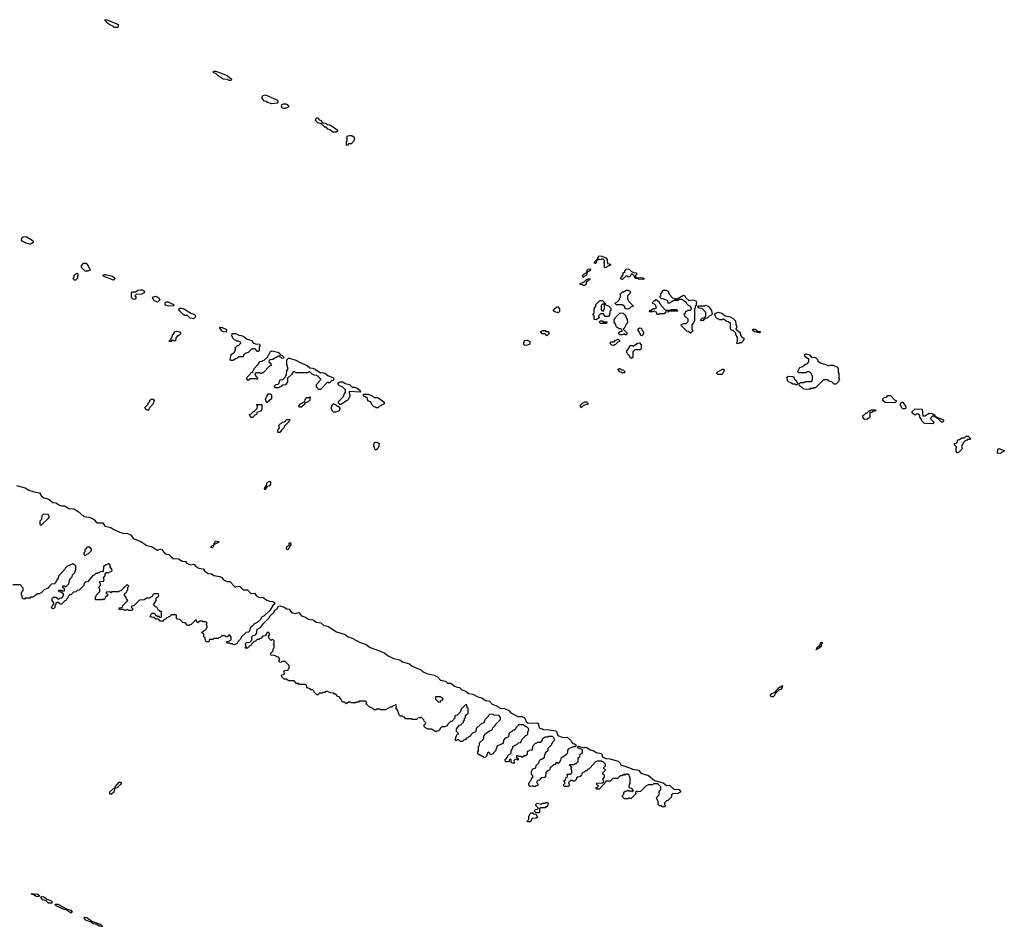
# Model space of a CAD drawing. Extents: x 2708302 to 2968450, y 494490 to 722710.
# Tile 221 of 256: x 2865071 to 2876247, y 690982 to 701280. Entities that reach past the tile are written whole.
import ezdxf

# ---------------------------------------------------------------- set-up
doc = ezdxf.new("R2010")
doc.units = 0

msp = doc.modelspace()

# ---------------------------------------------------------------- linework, layer by layer
at = {"layer": '0CON20XD'}
for points in [[(2866185, 701190), (2866143, 701193), (2866128, 701208), (2866095, 701220), (2866070, 701235), (2866033, 701277), (2866065, 701280), (2866175, 701232), (2866188, 701225), (2866190, 701215), (2866185, 701190)], [(2867465, 700590), (2867445, 700590), (2867435, 700600), (2867380, 700605), (2867324, 700644), (2867298, 700668), (2867270, 700675), (2867272, 700695), (2867297, 700697), (2867427, 700645), (2867452, 700622), (2867475, 700610), (2867477, 700603), (2867465, 700590)], [(2867935, 700323), (2867885, 700340), (2867875, 700350), (2867850, 700355), (2867823, 700383), (2867822, 700408), (2867835, 700420), (2867860, 700425), (2867997, 700365), (2868002, 700345), (2867995, 700333), (2867935, 700323)], [(2868065, 700270), (2868052, 700275), (2868041, 700301), (2868045, 700318), (2868064, 700326), (2868095, 700326), (2868122, 700305), (2868127, 700295), (2868118, 700285), (2868085, 700272), (2868065, 700270)], [(2868665, 700002), (2868625, 700002), (2868600, 700025), (2868570, 700035), (2868548, 700058), (2868535, 700060), (2868498, 700098), (2868455, 700110), (2868430, 700135), (2868435, 700160), (2868455, 700168), (2868472, 700142), (2868485, 700137), (2868508, 700108), (2868540, 700105), (2868565, 700088), (2868590, 700085), (2868657, 700045), (2868680, 700025), (2868680, 700015), (2868665, 700002)], [(2868795, 699850), (2868780, 699855), (2868780, 699895), (2868790, 699905), (2868790, 699935), (2868780, 699945), (2868795, 699960), (2868815, 699966), (2868840, 699965), (2868867, 699945), (2868870, 699935), (2868860, 699895), (2868835, 699870), (2868802, 699868), (2868795, 699850)], [(2865185, 698730), (2865145, 698742), (2865100, 698765), (2865092, 698775), (2865095, 698800), (2865110, 698815), (2865145, 698818), (2865225, 698768), (2865225, 698750), (2865195, 698732), (2865185, 698730)], [(2871725, 698460), (2871710, 698465), (2871710, 698515), (2871700, 698525), (2871708, 698532), (2871710, 698545), (2871695, 698560), (2871675, 698560), (2871668, 698552), (2871645, 698560), (2871635, 698550), (2871620, 698550), (2871615, 698520), (2871605, 698510), (2871593, 698513), (2871605, 698540), (2871628, 698562), (2871643, 698597), (2871680, 698595), (2871725, 698576), (2871740, 698555), (2871742, 698512), (2871780, 698505), (2871775, 698490), (2871742, 698478), (2871725, 698460)], [(2865845, 698422), (2865815, 698422), (2865772, 698465), (2865773, 698485), (2865794, 698516), (2865824, 698514), (2865847, 698485), (2865870, 698435), (2865845, 698422)], [(2865705, 698320), (2865692, 698322), (2865682, 698332), (2865680, 698345), (2865690, 698355), (2865690, 698375), (2865710, 698395), (2865725, 698400), (2865730, 698395), (2865728, 698345), (2865705, 698320)], [(2866135, 698322), (2866020, 698365), (2866020, 698375), (2866030, 698385), (2866045, 698386), (2866125, 698366), (2866152, 698345), (2866152, 698335), (2866135, 698322)], [(2871465, 698350), (2871460, 698375), (2871480, 698395), (2871510, 698410), (2871513, 698435), (2871525, 698448), (2871545, 698450), (2871550, 698445), (2871548, 698432), (2871510, 698410), (2871510, 698385), (2871495, 698370), (2871482, 698368), (2871465, 698350)], [(2872155, 698330), (2872095, 698332), (2872085, 698340), (2872065, 698340), (2872050, 698355), (2872048, 698368), (2872025, 698390), (2872012, 698388), (2871995, 698360), (2871975, 698360), (2871968, 698368), (2871955, 698370), (2871915, 698330), (2871890, 698335), (2871920, 698385), (2871922, 698408), (2871938, 698412), (2871940, 698425), (2871955, 698448), (2871975, 698450), (2871993, 698443), (2872012, 698422), (2872038, 698408), (2872070, 698405), (2872080, 698395), (2872060, 698375), (2872062, 698362), (2872072, 698352), (2872145, 698348), (2872158, 698338), (2872155, 698330)], [(2871485, 698260), (2871465, 698260), (2871455, 698270), (2871432, 698272), (2871432, 698288), (2871455, 698290), (2871465, 698300), (2871478, 698302), (2871505, 698330), (2871518, 698332), (2871525, 698340), (2871548, 698338), (2871538, 698322), (2871522, 698318), (2871502, 698298), (2871500, 698275), (2871485, 698260)], [(2866375, 698100), (2866350, 698105), (2866348, 698118), (2866340, 698125), (2866340, 698175), (2866352, 698188), (2866385, 698190), (2866414, 698206), (2866445, 698213), (2866465, 698211), (2866487, 698195), (2866483, 698177), (2866455, 698162), (2866392, 698158), (2866380, 698145), (2866390, 698135), (2866390, 698115), (2866375, 698100)], [(2871975, 697992), (2871950, 697995), (2871940, 698005), (2871938, 698018), (2871915, 698040), (2871845, 698040), (2871830, 698055), (2871832, 698068), (2871848, 698072), (2871878, 698102), (2871880, 698115), (2871890, 698125), (2871892, 698168), (2871915, 698190), (2871925, 698190), (2871955, 698208), (2871975, 698208), (2872000, 698195), (2872000, 698175), (2871970, 698145), (2871970, 698105), (2871978, 698098), (2871982, 698082), (2872040, 698025), (2872012, 698018), (2871998, 698002), (2871975, 697992)], [(2872685, 697720), (2872658, 697738), (2872642, 697742), (2872580, 697805), (2872580, 697815), (2872605, 697830), (2872635, 697830), (2872658, 697852), (2872658, 697878), (2872622, 697912), (2872618, 697928), (2872610, 697935), (2872628, 697952), (2872632, 697968), (2872648, 697972), (2872655, 697980), (2872685, 697980), (2872698, 697992), (2872688, 698018), (2872678, 698028), (2872662, 698032), (2872643, 698053), (2872638, 698068), (2872585, 698100), (2872555, 698100), (2872545, 698090), (2872495, 698090), (2872445, 698060), (2872432, 698062), (2872428, 698088), (2872375, 698110), (2872355, 698110), (2872340, 698125), (2872342, 698138), (2872350, 698145), (2872350, 698165), (2872368, 698192), (2872372, 698208), (2872405, 698208), (2872425, 698200), (2872437, 698187), (2872442, 698162), (2872482, 698122), (2872498, 698118), (2872505, 698110), (2872535, 698110), (2872605, 698150), (2872620, 698145), (2872632, 698122), (2872665, 698090), (2872705, 698098), (2872725, 698096), (2872747, 698085), (2872758, 698065), (2872750, 698055), (2872750, 698035), (2872740, 698025), (2872740, 698005), (2872730, 697995), (2872730, 697865), (2872720, 697835), (2872700, 697815), (2872700, 697765), (2872708, 697758), (2872710, 697745), (2872685, 697720)], [(2866635, 698072), (2866600, 698085), (2866585, 698100), (2866580, 698125), (2866587, 698133), (2866615, 698139), (2866652, 698122), (2866662, 698098), (2866635, 698072)], [(2866765, 698028), (2866734, 698034), (2866723, 698043), (2866723, 698065), (2866735, 698076), (2866755, 698076), (2866816, 698046), (2866820, 698035), (2866815, 698030), (2866765, 698028)], [(2871615, 697870), (2871590, 697875), (2871590, 697915), (2871580, 697925), (2871582, 697938), (2871590, 697945), (2871590, 697995), (2871610, 698025), (2871610, 698045), (2871655, 698090), (2871685, 698090), (2871718, 698058), (2871722, 698042), (2871758, 698028), (2871780, 698005), (2871780, 697975), (2871770, 697965), (2871767, 697923), (2871755, 697910), (2871715, 697910), (2871698, 697938), (2871665, 697940), (2871640, 697915), (2871648, 697892), (2871615, 697870)], [(2871695, 697970), (2871710, 697995), (2871710, 698045), (2871705, 698050), (2871685, 698050), (2871670, 698035), (2871670, 697985), (2871682, 697972), (2871695, 697970)], [(2872325, 697930), (2872312, 697932), (2872302, 697942), (2872298, 697958), (2872282, 697962), (2872275, 697970), (2872255, 697960), (2872225, 697960), (2872220, 697965), (2872225, 697980), (2872238, 697982), (2872265, 698000), (2872285, 698000), (2872298, 698012), (2872288, 698038), (2872278, 698048), (2872262, 698052), (2872250, 698065), (2872275, 698090), (2872288, 698092), (2872295, 698100), (2872330, 698075), (2872332, 698062), (2872350, 698045), (2872352, 698032), (2872402, 697982), (2872455, 697980), (2872465, 697990), (2872525, 697990), (2872540, 697975), (2872535, 697970), (2872445, 697970), (2872435, 697960), (2872402, 697958), (2872385, 697940), (2872335, 697940), (2872325, 697930)], [(2867045, 697882), (2867005, 697890), (2866975, 697920), (2866945, 697922), (2866925, 697932), (2866879, 697979), (2866885, 698002), (2866910, 698005), (2866943, 697993), (2867015, 697948), (2867050, 697935), (2867062, 697925), (2867068, 697905), (2867045, 697882)], [(2871185, 697952), (2871145, 697960), (2871130, 697975), (2871130, 697985), (2871145, 698000), (2871158, 698002), (2871165, 698020), (2871178, 698018), (2871200, 697995), (2871200, 697965), (2871185, 697952)], [(2871955, 697700), (2871945, 697700), (2871935, 697710), (2871905, 697700), (2871882, 697702), (2871870, 697715), (2871872, 697728), (2871885, 697740), (2871908, 697742), (2871910, 697755), (2871895, 697770), (2871875, 697770), (2871868, 697778), (2871852, 697782), (2871840, 697795), (2871838, 697818), (2871820, 697845), (2871820, 697875), (2871828, 697882), (2871830, 697895), (2871885, 697950), (2871920, 697945), (2871950, 697915), (2871950, 697905), (2871967, 697877), (2871970, 697835), (2871952, 697818), (2871938, 697782), (2871920, 697765), (2871968, 697718), (2871955, 697700)], [(2872825, 697860), (2872800, 697865), (2872815, 697890), (2872838, 697892), (2872858, 697912), (2872860, 697955), (2872818, 697998), (2872782, 698002), (2872772, 698012), (2872770, 698025), (2872775, 698030), (2872845, 698030), (2872855, 698036), (2872885, 698025), (2872918, 697985), (2872928, 697962), (2872930, 697935), (2872915, 697920), (2872902, 697918), (2872878, 697892), (2872842, 697878), (2872825, 697860)], [(2873215, 697600), (2873210, 697605), (2873212, 697618), (2873220, 697625), (2873220, 697675), (2873200, 697705), (2873198, 697718), (2873168, 697748), (2873152, 697752), (2873140, 697765), (2873138, 697828), (2873118, 697848), (2873092, 697852), (2873065, 697880), (2873052, 697878), (2873045, 697870), (2873015, 697870), (2873008, 697878), (2872992, 697882), (2872972, 697902), (2872968, 697918), (2872960, 697925), (2872962, 697938), (2872975, 697950), (2873003, 697957), (2873040, 697945), (2873077, 697917), (2873137, 697905), (2873170, 697885), (2873195, 697860), (2873200, 697815), (2873210, 697795), (2873200, 697765), (2873248, 697728), (2873252, 697692), (2873272, 697672), (2873290, 697665), (2873290, 697645), (2873282, 697638), (2873280, 697625), (2873265, 697610), (2873245, 697610), (2873235, 697602), (2873215, 697600)], [(2871725, 697830), (2871665, 697830), (2871650, 697845), (2871665, 697860), (2871685, 697860), (2871695, 697850), (2871738, 697848), (2871725, 697830)], [(2866785, 697622), (2866770, 697625), (2866770, 697635), (2866788, 697642), (2866800, 697685), (2866832, 697735), (2866855, 697742), (2866890, 697735), (2866898, 697725), (2866897, 697713), (2866875, 697690), (2866862, 697688), (2866842, 697668), (2866838, 697632), (2866825, 697630), (2866818, 697638), (2866805, 697640), (2866785, 697622)], [(2867415, 697730), (2867383, 697733), (2867360, 697745), (2867360, 697755), (2867342, 697775), (2867342, 697788), (2867370, 697785), (2867410, 697765), (2867420, 697755), (2867415, 697730)], [(2867495, 697410), (2867465, 697410), (2867460, 697415), (2867473, 697477), (2867508, 697502), (2867520, 697535), (2867520, 697555), (2867542, 697578), (2867558, 697582), (2867578, 697602), (2867580, 697615), (2867555, 697630), (2867535, 697630), (2867528, 697638), (2867515, 697640), (2867492, 697662), (2867488, 697678), (2867480, 697685), (2867483, 697717), (2867526, 697716), (2867557, 697697), (2867585, 697694), (2867615, 697682), (2867655, 697653), (2867705, 697636), (2867720, 697610), (2867748, 697598), (2867790, 697595), (2867802, 697585), (2867790, 697555), (2867790, 697525), (2867778, 697512), (2867772, 697512), (2867745, 697540), (2867705, 697540), (2867665, 697500), (2867632, 697488), (2867612, 697468), (2867608, 697452), (2867555, 697450), (2867535, 697430), (2867522, 697428), (2867495, 697410)], [(2871055, 697690), (2871035, 697710), (2871002, 697712), (2870982, 697738), (2870998, 697742), (2871005, 697750), (2871035, 697750), (2871045, 697740), (2871068, 697738), (2871078, 697728), (2871080, 697715), (2871055, 697690)], [(2872135, 697690), (2872122, 697692), (2872118, 697708), (2872090, 697755), (2872092, 697768), (2872105, 697780), (2872128, 697778), (2872132, 697752), (2872150, 697735), (2872150, 697715), (2872135, 697690)], [(2873465, 697722), (2873413, 697733), (2873390, 697755), (2873392, 697765), (2873420, 697765), (2873455, 697740), (2873475, 697740), (2873478, 697732), (2873465, 697722)], [(2870805, 697580), (2870790, 697595), (2870800, 697635), (2870835, 697640), (2870860, 697625), (2870860, 697595), (2870835, 697582), (2870805, 697580)], [(2871815, 697580), (2871792, 697582), (2871773, 697603), (2871775, 697610), (2871785, 697620), (2871818, 697622), (2871835, 697640), (2871848, 697642), (2871855, 697650), (2871868, 697648), (2871878, 697638), (2871880, 697625), (2871862, 697618), (2871835, 697590), (2871822, 697588), (2871815, 697580)], [(2872015, 697430), (2872002, 697442), (2871998, 697458), (2871970, 697485), (2871968, 697498), (2871960, 697505), (2871962, 697518), (2871988, 697552), (2871995, 697580), (2872025, 697580), (2872035, 697570), (2872083, 697607), (2872105, 697610), (2872127, 697587), (2872127, 697543), (2872115, 697530), (2872055, 697530), (2872032, 697508), (2872030, 697445), (2872015, 697430)], [(2867665, 697180), (2867650, 697195), (2867652, 697218), (2867688, 697252), (2867695, 697270), (2867708, 697272), (2867718, 697282), (2867732, 697318), (2867778, 697362), (2867780, 697375), (2867802, 697398), (2867825, 697400), (2867832, 697408), (2867848, 697412), (2867888, 697452), (2867890, 697465), (2867898, 697472), (2867917, 697513), (2867935, 697520), (2867997, 697505), (2868013, 697495), (2868032, 697472), (2868050, 697465), (2868065, 697450), (2868066, 697434), (2868045, 697430), (2868018, 697458), (2868005, 697460), (2867988, 697442), (2867972, 697438), (2867945, 697420), (2867912, 697418), (2867902, 697408), (2867900, 697395), (2867920, 697375), (2867922, 697362), (2867930, 697355), (2867925, 697350), (2867912, 697348), (2867835, 697270), (2867822, 697268), (2867818, 697262), (2867805, 697260), (2867795, 697270), (2867755, 697270), (2867742, 697258), (2867752, 697232), (2867770, 697215), (2867768, 697192), (2867755, 697200), (2867685, 697200), (2867665, 697180)], [(2874035, 697080), (2873972, 697082), (2873948, 697108), (2873932, 697112), (2873922, 697122), (2873920, 697145), (2873935, 697160), (2873975, 697160), (2873985, 697170), (2874058, 697172), (2874070, 697185), (2874070, 697235), (2874062, 697242), (2874058, 697258), (2874035, 697280), (2874005, 697280), (2873995, 697270), (2873915, 697270), (2873900, 697285), (2873908, 697292), (2873925, 697330), (2873958, 697342), (2873992, 697368), (2874008, 697372), (2874030, 697395), (2874028, 697428), (2874015, 697430), (2873983, 697453), (2873983, 697477), (2873994, 697486), (2874034, 697474), (2874058, 697448), (2874105, 697442), (2874125, 697420), (2874132, 697402), (2874168, 697378), (2874220, 697365), (2874255, 697348), (2874274, 697356), (2874305, 697356), (2874353, 697333), (2874362, 697315), (2874360, 697275), (2874368, 697265), (2874370, 697205), (2874378, 697195), (2874365, 697170), (2874335, 697140), (2874315, 697142), (2874288, 697168), (2874265, 697170), (2874235, 697190), (2874195, 697190), (2874105, 697100), (2874085, 697100), (2874075, 697090), (2874045, 697090), (2874035, 697080)], [(2868485, 697080), (2868465, 697080), (2868440, 697105), (2868440, 697135), (2868468, 697162), (2868470, 697175), (2868488, 697192), (2868488, 697198), (2868472, 697212), (2868468, 697228), (2868452, 697232), (2868445, 697240), (2868412, 697242), (2868408, 697248), (2868392, 697252), (2868365, 697280), (2868335, 697270), (2868205, 697270), (2868195, 697280), (2868175, 697280), (2868155, 697250), (2868112, 697208), (2868110, 697165), (2868088, 697132), (2868055, 697130), (2868035, 697110), (2868022, 697108), (2868015, 697100), (2867975, 697100), (2867960, 697115), (2867982, 697138), (2868005, 697140), (2868018, 697152), (2868020, 697175), (2868032, 697188), (2868058, 697192), (2868088, 697222), (2868092, 697238), (2868100, 697245), (2868102, 697295), (2868120, 697315), (2868102, 697365), (2868103, 697415), (2868122, 697435), (2868135, 697436), (2868204, 697414), (2868255, 697386), (2868335, 697354), (2868366, 697326), (2868395, 697323), (2868425, 697311), (2868485, 697270), (2868505, 697273), (2868535, 697266), (2868568, 697238), (2868633, 697213), (2868638, 697195), (2868625, 697180), (2868612, 697178), (2868585, 697150), (2868575, 697160), (2868562, 697158), (2868485, 697080)], [(2871935, 697270), (2871905, 697270), (2871898, 697278), (2871882, 697282), (2871860, 697305), (2871875, 697320), (2871885, 697320), (2871892, 697312), (2871925, 697300), (2871940, 697285), (2871935, 697270)], [(2873045, 697250), (2872995, 697250), (2872980, 697265), (2873000, 697285), (2873038, 697302), (2873045, 697310), (2873065, 697310), (2873070, 697295), (2873062, 697288), (2873045, 697250)], [(2868715, 696910), (2868705, 696910), (2868690, 696925), (2868690, 696945), (2868750, 697005), (2868753, 697027), (2868770, 697045), (2868770, 697075), (2868738, 697108), (2868702, 697122), (2868682, 697142), (2868695, 697160), (2868715, 697167), (2868740, 697165), (2868765, 697148), (2868816, 697136), (2868845, 697108), (2868875, 697106), (2868902, 697095), (2868935, 697070), (2868940, 697055), (2868935, 697050), (2868812, 697058), (2868810, 697035), (2868817, 697027), (2868820, 697005), (2868805, 696970), (2868790, 696955), (2868715, 696910)], [(2873885, 697130), (2873875, 697140), (2873845, 697140), (2873818, 697158), (2873802, 697162), (2873790, 697175), (2873780, 697215), (2873795, 697230), (2873848, 697228), (2873858, 697218), (2873862, 697202), (2873888, 697178), (2873892, 697162), (2873900, 697155), (2873898, 697142), (2873885, 697130)], [(2866525, 696840), (2866518, 696848), (2866505, 696850), (2866490, 696875), (2866528, 696912), (2866530, 696925), (2866548, 696942), (2866550, 696955), (2866565, 696970), (2866585, 696970), (2866598, 696955), (2866588, 696915), (2866542, 696868), (2866538, 696852), (2866525, 696840)], [(2867875, 696930), (2867862, 696965), (2867873, 696997), (2867895, 697030), (2867915, 697030), (2867930, 697015), (2867930, 696975), (2867875, 696930)], [(2868265, 696880), (2868245, 696880), (2868240, 696895), (2868260, 696915), (2868308, 696942), (2868313, 696967), (2868332, 696988), (2868355, 696990), (2868368, 696998), (2868365, 696960), (2868345, 696940), (2868312, 696928), (2868295, 696900), (2868265, 696880)], [(2868632, 696822), (2868622, 696832), (2868610, 696865), (2868613, 696897), (2868635, 696920), (2868642, 696912), (2868655, 696910), (2868675, 696890), (2868685, 696890), (2868710, 696865), (2868690, 696835), (2868655, 696822), (2868632, 696822)], [(2869135, 696870), (2869115, 696870), (2869108, 696878), (2869092, 696882), (2869072, 696902), (2869058, 696938), (2869022, 696952), (2869018, 696978), (2868998, 696998), (2868982, 697002), (2868972, 697012), (2868972, 697028), (2869025, 697028), (2869080, 697005), (2869095, 696990), (2869135, 696987), (2869208, 696935), (2869210, 696915), (2869172, 696898), (2869165, 696890), (2869152, 696888), (2869135, 696870)], [(2871445, 696872), (2871433, 696897), (2871460, 696925), (2871485, 696940), (2871505, 696940), (2871520, 696925), (2871518, 696912), (2871472, 696898), (2871445, 696872)], [(2875005, 696930), (2874893, 696933), (2874870, 696955), (2874870, 696975), (2874883, 696987), (2874908, 696992), (2874925, 697010), (2874955, 697010), (2875002, 696962), (2875020, 696955), (2875018, 696942), (2875005, 696930)], [(2875125, 696860), (2875095, 696860), (2875080, 696875), (2875080, 696885), (2875070, 696895), (2875070, 696915), (2875083, 696937), (2875100, 696935), (2875102, 696922), (2875130, 696885), (2875125, 696860)], [(2867715, 696760), (2867695, 696760), (2867680, 696795), (2867698, 696802), (2867725, 696830), (2867738, 696832), (2867768, 696862), (2867770, 696895), (2867760, 696905), (2867765, 696910), (2867818, 696908), (2867818, 696855), (2867808, 696835), (2867762, 696818), (2867760, 696795), (2867742, 696788), (2867715, 696760)], [(2874665, 696740), (2874640, 696765), (2874640, 696785), (2874658, 696792), (2874675, 696810), (2874688, 696812), (2874715, 696840), (2874728, 696842), (2874735, 696850), (2874785, 696850), (2874787, 696843), (2874777, 696833), (2874755, 696830), (2874745, 696820), (2874722, 696818), (2874720, 696765), (2874695, 696742), (2874665, 696740)], [(2875435, 696690), (2875342, 696692), (2875310, 696725), (2875308, 696738), (2875290, 696765), (2875290, 696785), (2875278, 696798), (2875245, 696800), (2875235, 696790), (2875202, 696812), (2875202, 696828), (2875235, 696860), (2875315, 696858), (2875322, 696782), (2875345, 696780), (2875395, 696810), (2875425, 696807), (2875445, 696798), (2875470, 696770), (2875555, 696737), (2875555, 696720), (2875545, 696710), (2875535, 696710), (2875498, 696748), (2875485, 696750), (2875472, 696762), (2875470, 696770), (2875455, 696770), (2875448, 696778), (2875435, 696780), (2875410, 696755), (2875412, 696742), (2875450, 696705), (2875435, 696690)], [(2868005, 696590), (2868000, 696595), (2868003, 696617), (2868020, 696645), (2868018, 696658), (2868010, 696665), (2868018, 696672), (2868020, 696685), (2868038, 696692), (2868055, 696710), (2868078, 696712), (2868105, 696740), (2868138, 696738), (2868130, 696715), (2868072, 696658), (2868070, 696645), (2868042, 696618), (2868025, 696592), (2868005, 696590)], [(2869115, 696390), (2869102, 696402), (2869100, 696425), (2869090, 696435), (2869093, 696467), (2869105, 696480), (2869125, 696480), (2869150, 696465), (2869148, 696435), (2869135, 696410), (2869115, 696390)], [(2875725, 696360), (2875712, 696362), (2875700, 696375), (2875700, 696415), (2875710, 696425), (2875682, 696452), (2875682, 696468), (2875708, 696472), (2875725, 696510), (2875738, 696512), (2875765, 696530), (2875795, 696530), (2875815, 696550), (2875838, 696548), (2875858, 696528), (2875858, 696512), (2875825, 696510), (2875818, 696502), (2875802, 696498), (2875782, 696478), (2875778, 696462), (2875760, 696435), (2875770, 696405), (2875725, 696360)], [(2876205, 696352), (2876170, 696355), (2876173, 696395), (2876185, 696408), (2876247, 696387), (2876240, 696375), (2876222, 696368), (2876205, 696352)], [(2867855, 695940), (2867850, 695955), (2867872, 695988), (2867882, 696025), (2867907, 696037), (2867918, 696025), (2867918, 696005), (2867908, 695985), (2867882, 695978), (2867855, 695940)], [(2865035, 695990), (2865135, 695961), (2865175, 695938), (2865235, 695918), (2865295, 695906), (2865320, 695870), (2865345, 695848), (2865403, 695833), (2865448, 695798), (2865485, 695791), (2865515, 695769), (2865545, 695758), (2865585, 695760), (2865628, 695728), (2865685, 695724), (2865735, 695694), (2865798, 695638), (2865859, 695629), (2865905, 695611), (2865925, 695596), (2865936, 695576), (2865955, 695566), (2866015, 695566), (2866039, 695529), (2866105, 695511), (2866138, 695488), (2866208, 695458), (2866255, 695444), (2866286, 695446), (2866335, 695426), (2866358, 695388), (2866448, 695355), (2866515, 695306), (2866568, 695295), (2866635, 695256), (2866665, 695266), (2866685, 695264), (2866718, 695218), (2866735, 695209), (2866765, 695206), (2866789, 695179), (2866815, 695160), (2866875, 695156), (2866915, 695129), (2866955, 695126), (2866969, 695109), (2867005, 695088), (2867047, 695095), (2867069, 695069), (2867105, 695049), (2867155, 695044), (2867169, 695019), (2867209, 694989), (2867248, 694985), (2867276, 694966), (2867342, 694955), (2867365, 694944), (2867386, 694916), (2867406, 694906), (2867425, 694899), (2867455, 694900), (2867515, 694840), (2867525, 694837), (2867565, 694846), (2867606, 694806), (2867658, 694805), (2867695, 694763), (2867735, 694766), (2867745, 694756), (2867758, 694738), (2867785, 694720), (2867835, 694716), (2867876, 694686), (2867905, 694676), (2867945, 694672), (2867965, 694659), (2867969, 694645), (2867946, 694625), (2867912, 694568), (2867845, 694508), (2867817, 694493), (2867803, 694467), (2867765, 694432), (2867730, 694415), (2867725, 694402), (2867688, 694372), (2867680, 694335), (2867668, 694325), (2867642, 694318), (2867590, 694270), (2867575, 694240), (2867542, 694208), (2867538, 694195), (2867505, 694180), (2867492, 694182), (2867485, 694190), (2867465, 694190), (2867455, 694200), (2867425, 694200), (2867420, 694205), (2867422, 694218), (2867445, 694220), (2867470, 694235), (2867470, 694265), (2867455, 694290), (2867442, 694288), (2867435, 694270), (2867415, 694270), (2867405, 694280), (2867365, 694280), (2867348, 694262), (2867332, 694258), (2867325, 694250), (2867275, 694250), (2867265, 694240), (2867225, 694240), (2867218, 694212), (2867192, 694212), (2867180, 694225), (2867178, 694258), (2867160, 694275), (2867160, 694300), (2867140, 694315), (2867142, 694328), (2867172, 694348), (2867188, 694352), (2867192, 694368), (2867200, 694375), (2867200, 694395), (2867190, 694405), (2867192, 694418), (2867200, 694425), (2867185, 694440), (2867155, 694440), (2867145, 694450), (2867115, 694450), (2867095, 694430), (2867082, 694442), (2867078, 694458), (2867065, 694460), (2867018, 694412), (2867002, 694408), (2866995, 694400), (2866975, 694400), (2866948, 694428), (2866922, 694432), (2866888, 694468), (2866862, 694472), (2866850, 694485), (2866850, 694515), (2866845, 694520), (2866795, 694520), (2866775, 694500), (2866762, 694498), (2866755, 694490), (2866742, 694488), (2866725, 694470), (2866712, 694468), (2866695, 694450), (2866665, 694450), (2866645, 694470), (2866615, 694470), (2866595, 694490), (2866562, 694492), (2866550, 694505), (2866558, 694512), (2866562, 694528), (2866575, 694540), (2866598, 694538), (2866608, 694528), (2866612, 694512), (2866628, 694508), (2866635, 694500), (2866645, 694510), (2866665, 694490), (2866680, 694495), (2866680, 694560), (2866665, 694560), (2866658, 694568), (2866645, 694570), (2866628, 694608), (2866612, 694612), (2866590, 694635), (2866620, 694685), (2866622, 694708), (2866650, 694735), (2866645, 694760), (2866595, 694760), (2866582, 694748), (2866578, 694732), (2866545, 694710), (2866515, 694710), (2866485, 694690), (2866432, 694688), (2866368, 694622), (2866342, 694618), (2866342, 694602), (2866360, 694585), (2866345, 694570), (2866305, 694570), (2866295, 694580), (2866265, 694570), (2866255, 694580), (2866205, 694580), (2866200, 694585), (2866202, 694598), (2866228, 694602), (2866238, 694612), (2866242, 694628), (2866300, 694685), (2866282, 694702), (2866278, 694718), (2866260, 694745), (2866262, 694758), (2866288, 694782), (2866292, 694798), (2866300, 694805), (2866300, 694835), (2866310, 694845), (2866295, 694860), (2866282, 694858), (2866218, 694792), (2866202, 694788), (2866195, 694780), (2866115, 694780), (2866105, 694770), (2866095, 694780), (2866052, 694778), (2866052, 694762), (2866068, 694758), (2866070, 694745), (2866042, 694718), (2866038, 694702), (2866025, 694690), (2866015, 694700), (2866005, 694690), (2865932, 694692), (2865930, 694725), (2865938, 694732), (2865942, 694748), (2865980, 694785), (2865980, 694815), (2865972, 694822), (2865970, 694835), (2865990, 694855), (2865990, 694875), (2865980, 694885), (2865982, 694898), (2866028, 694902), (2866030, 694925), (2866020, 694935), (2866040, 694965), (2866042, 694988), (2866055, 695000), (2866085, 695000), (2866092, 695008), (2866108, 695012), (2866120, 695025), (2866118, 695038), (2866100, 695065), (2866100, 695085), (2866085, 695100), (2866072, 695098), (2866068, 695092), (2866052, 695088), (2866022, 695068), (2866018, 695012), (2865985, 695010), (2865978, 695002), (2865962, 694998), (2865955, 694990), (2865935, 694990), (2865915, 694970), (2865902, 694968), (2865840, 694895), (2865815, 694890), (2865802, 694878), (2865800, 694855), (2865785, 694840), (2865748, 694802), (2865722, 694798), (2865708, 694782), (2865682, 694778), (2865655, 694750), (2865642, 694748), (2865622, 694728), (2865618, 694712), (2865602, 694698), (2865600, 694685), (2865582, 694678), (2865545, 694640), (2865532, 694642), (2865515, 694660), (2865495, 694660), (2865482, 694648), (2865478, 694632), (2865470, 694625), (2865470, 694605), (2865458, 694592), (2865445, 694590), (2865430, 694605), (2865438, 694612), (2865442, 694628), (2865460, 694645), (2865458, 694658), (2865440, 694685), (2865440, 694705), (2865455, 694720), (2865485, 694720), (2865502, 694702), (2865515, 694700), (2865525, 694710), (2865548, 694712), (2865570, 694735), (2865568, 694758), (2865538, 694778), (2865522, 694782), (2865510, 694795), (2865515, 694800), (2865545, 694800), (2865555, 694790), (2865578, 694792), (2865580, 694815), (2865562, 694832), (2865562, 694848), (2865575, 694850), (2865582, 694842), (2865595, 694840), (2865628, 694872), (2865640, 694925), (2865668, 694952), (2865672, 694975), (2865698, 695002), (2865710, 695035), (2865708, 695078), (2865675, 695100), (2865605, 695070), (2865590, 695055), (2865585, 695040), (2865512, 694958), (2865508, 694935), (2865492, 694918), (2865478, 694882), (2865467, 694873), (2865432, 694868), (2865402, 694838), (2865395, 694820), (2865375, 694820), (2865368, 694812), (2865352, 694808), (2865315, 694770), (2865302, 694768), (2865295, 694760), (2865272, 694758), (2865225, 694720), (2865195, 694720), (2865185, 694710), (2865135, 694710), (2865125, 694700), (2865112, 694702), (2865100, 694715), (2865098, 694738), (2865090, 694745), (2865090, 694775), (2865110, 694795), (2865110, 694825), (2865075, 694860), (2864995, 694860)], [(2865315, 695540), (2865400, 695620), (2865410, 695635), (2865395, 695660), (2865338, 695662), (2865322, 695648), (2865320, 695605), (2865300, 695585), (2865300, 695545), (2865315, 695540)], [(2867255, 695280), (2867240, 695285), (2867254, 695306), (2867270, 695310), (2867280, 695320), (2867280, 695335), (2867288, 695342), (2867290, 695355), (2867295, 695360), (2867330, 695355), (2867325, 695342), (2867280, 695320), (2867270, 695310), (2867270, 695295), (2867255, 695280)], [(2865815, 695190), (2865832, 695208), (2865848, 695212), (2865888, 695252), (2865888, 695268), (2865868, 695288), (2865832, 695288), (2865830, 695275), (2865812, 695258), (2865810, 695235), (2865800, 695225), (2865800, 695205), (2865815, 695190)], [(2868105, 695260), (2868100, 695265), (2868102, 695295), (2868128, 695312), (2868130, 695335), (2868145, 695340), (2868150, 695315), (2868115, 695262), (2868105, 695260)], [(2870925, 692570), (2870905, 692570), (2870895, 692580), (2870865, 692570), (2870850, 692585), (2870852, 692608), (2870858, 692612), (2870862, 692628), (2870878, 692642), (2870882, 692658), (2870900, 692685), (2870880, 692715), (2870880, 692745), (2870895, 692770), (2870928, 692782), (2870932, 692808), (2870968, 692842), (2870970, 692865), (2870985, 692880), (2870998, 692882), (2871028, 692902), (2871030, 692935), (2871038, 692942), (2871040, 692955), (2871068, 692982), (2871070, 693005), (2871108, 693042), (2871123, 693077), (2871140, 693095), (2871138, 693118), (2871118, 693138), (2871075, 693140), (2871065, 693130), (2871035, 693130), (2871002, 693108), (2871000, 693095), (2870978, 693072), (2870945, 693070), (2870938, 693062), (2870922, 693058), (2870890, 693025), (2870888, 692982), (2870855, 692980), (2870845, 692970), (2870832, 692968), (2870830, 692935), (2870815, 692920), (2870802, 692918), (2870775, 692900), (2870765, 692910), (2870735, 692910), (2870725, 692920), (2870712, 692918), (2870710, 692905), (2870728, 692888), (2870730, 692875), (2870725, 692870), (2870715, 692880), (2870692, 692878), (2870680, 692865), (2870682, 692852), (2870690, 692845), (2870678, 692832), (2870650, 692845), (2870650, 692875), (2870645, 692880), (2870632, 692878), (2870628, 692862), (2870618, 692852), (2870585, 692850), (2870580, 692875), (2870608, 692902), (2870612, 692918), (2870648, 692952), (2870650, 692975), (2870670, 693005), (2870670, 693025), (2870718, 693052), (2870732, 693068), (2870758, 693072), (2870770, 693105), (2870815, 693150), (2870828, 693152), (2870840, 693165), (2870840, 693195), (2870850, 693205), (2870848, 693228), (2870828, 693248), (2870815, 693250), (2870785, 693270), (2870735, 693270), (2870702, 693238), (2870698, 693222), (2870685, 693210), (2870672, 693208), (2870655, 693190), (2870642, 693188), (2870622, 693168), (2870620, 693135), (2870615, 693130), (2870582, 693118), (2870562, 693098), (2870558, 693062), (2870545, 693050), (2870502, 693038), (2870492, 693028), (2870470, 692975), (2870452, 692958), (2870445, 692940), (2870415, 692930), (2870408, 692948), (2870395, 692960), (2870382, 692948), (2870370, 692915), (2870358, 692902), (2870345, 692900), (2870272, 692942), (2870270, 692965), (2870280, 692975), (2870280, 693025), (2870290, 693035), (2870290, 693065), (2870338, 693112), (2870340, 693145), (2870348, 693152), (2870350, 693165), (2870378, 693182), (2870395, 693200), (2870428, 693212), (2870438, 693222), (2870440, 693235), (2870468, 693262), (2870470, 693275), (2870528, 693332), (2870530, 693355), (2870508, 693378), (2870455, 693380), (2870445, 693390), (2870425, 693392), (2870405, 693390), (2870390, 693375), (2870390, 693365), (2870352, 693328), (2870340, 693295), (2870305, 693280), (2870252, 693228), (2870250, 693195), (2870245, 693190), (2870212, 693178), (2870192, 693158), (2870185, 693140), (2870172, 693138), (2870158, 693122), (2870142, 693118), (2870128, 693102), (2870112, 693098), (2870098, 693082), (2870075, 693080), (2870055, 693100), (2870035, 693100), (2870025, 693090), (2870010, 693105), (2870020, 693115), (2870020, 693135), (2870028, 693142), (2870032, 693158), (2870050, 693165), (2870048, 693178), (2870030, 693195), (2870030, 693225), (2870062, 693268), (2870078, 693272), (2870108, 693302), (2870110, 693315), (2870120, 693325), (2870120, 693345), (2870130, 693355), (2870132, 693378), (2870160, 693405), (2870160, 693455), (2870150, 693465), (2870148, 693498), (2870132, 693498), (2870082, 693448), (2870070, 693415), (2870035, 693380), (2870022, 693378), (2870012, 693368), (2870010, 693345), (2869975, 693310), (2869962, 693308), (2869932, 693278), (2869925, 693260), (2869895, 693250), (2869862, 693248), (2869842, 693228), (2869838, 693212), (2869828, 693202), (2869805, 693200), (2869795, 693190), (2869745, 693220), (2869705, 693220), (2869698, 693228), (2869682, 693232), (2869662, 693252), (2869660, 693265), (2869678, 693282), (2869680, 693295), (2869662, 693312), (2869658, 693328), (2869628, 693358), (2869615, 693350), (2869592, 693348), (2869575, 693330), (2869525, 693330), (2869515, 693340), (2869455, 693340), (2869438, 693358), (2869422, 693362), (2869415, 693370), (2869395, 693370), (2869380, 693385), (2869358, 693438), (2869340, 693465), (2869350, 693475), (2869345, 693500), (2869332, 693498), (2869328, 693492), (2869312, 693488), (2869295, 693470), (2869275, 693470), (2869225, 693440), (2869165, 693440), (2869155, 693450), (2869125, 693450), (2869115, 693440), (2869095, 693440), (2869078, 693458), (2869045, 693470), (2869012, 693502), (2869000, 693515), (2869010, 693525), (2868995, 693540), (2868925, 693540), (2868915, 693530), (2868892, 693528), (2868885, 693520), (2868835, 693520), (2868825, 693530), (2868805, 693530), (2868775, 693510), (2868758, 693528), (2868735, 693530), (2868718, 693568), (2868698, 693588), (2868682, 693592), (2868658, 693618), (2868645, 693620), (2868635, 693630), (2868603, 693633), (2868565, 693650), (2868545, 693650), (2868535, 693640), (2868512, 693638), (2868505, 693630), (2868475, 693630), (2868455, 693610), (2868445, 693610), (2868412, 693642), (2868408, 693658), (2868398, 693668), (2868375, 693670), (2868368, 693678), (2868335, 693690), (2868328, 693718), (2868315, 693730), (2868245, 693730), (2868235, 693740), (2868212, 693742), (2868185, 693770), (2868125, 693770), (2868095, 693790), (2868075, 693790), (2868040, 693825), (2868052, 693838), (2868068, 693842), (2868078, 693852), (2868070, 693875), (2868082, 693888), (2868118, 693892), (2868122, 693908), (2868130, 693915), (2868130, 693945), (2868085, 693990), (2868045, 693990), (2868035, 693980), (2868022, 693982), (2868010, 693995), (2868020, 694005), (2868020, 694025), (2868008, 694038), (2867992, 694042), (2867965, 694060), (2867922, 694062), (2867920, 694085), (2867948, 694112), (2867950, 694135), (2867960, 694145), (2867960, 694175), (2867950, 694185), (2867960, 694195), (2867960, 694225), (2867945, 694240), (2867932, 694238), (2867925, 694230), (2867902, 694252), (2867898, 694268), (2867890, 694275), (2867908, 694292), (2867910, 694305), (2867898, 694318), (2867882, 694318), (2867858, 694282), (2867832, 694278), (2867808, 694252), (2867792, 694248), (2867785, 694240), (2867765, 694240), (2867748, 694222), (2867732, 694218), (2867702, 694188), (2867700, 694175), (2867682, 694168), (2867658, 694142), (2867632, 694142), (2867640, 694155), (2867634, 694195), (2867645, 694206), (2867682, 694208), (2867708, 694232), (2867705, 694270), (2867720, 694285), (2867746, 694294), (2867763, 694315), (2867764, 694326), (2867765, 694356), (2867804, 694376), (2867837, 694423), (2867899, 694481), (2867915, 694508), (2867954, 694546), (2867968, 694575), (2867995, 694588), (2868004, 694616), (2868025, 694624), (2868075, 694606), (2868105, 694588), (2868128, 694585), (2868157, 694547), (2868195, 694536), (2868238, 694545), (2868269, 694509), (2868317, 694495), (2868350, 694470), (2868404, 694464), (2868435, 694438), (2868489, 694429), (2868525, 694398), (2868570, 694390), (2868669, 694329), (2868765, 694296), (2868793, 694275), (2868845, 694256), (2868936, 694206), (2869005, 694182), (2869048, 694148), (2869155, 694113), (2869217, 694085), (2869254, 694054), (2869315, 694026), (2869385, 694009), (2869416, 693986), (2869495, 693964), (2869527, 693937), (2869625, 693896), (2869645, 693878), (2869693, 693853), (2869775, 693836), (2869815, 693816), (2869847, 693777), (2869905, 693766), (2869926, 693746), (2869965, 693746), (2870005, 693709), (2870035, 693698), (2870065, 693696), (2870090, 693670), (2870135, 693652), (2870167, 693627), (2870215, 693618), (2870270, 693590), (2870315, 693576), (2870357, 693546), (2870405, 693540), (2870435, 693507), (2870494, 693484), (2870508, 693468), (2870525, 693460), (2870575, 693456), (2870623, 693435), (2870646, 693406), (2870725, 693366), (2870766, 693366), (2870797, 693355), (2870806, 693345), (2870822, 693302), (2870845, 693290), (2870945, 693294), (2870956, 693285), (2870968, 693238), (2870988, 693228), (2871005, 693226), (2871017, 693217), (2871085, 693216), (2871155, 693203), (2871163, 693195), (2871178, 693148), (2871236, 693126), (2871285, 693132), (2871325, 693098), (2871330, 693080), (2871350, 693060), (2871370, 693055), (2871390, 693035), (2871375, 693020), (2871355, 693020), (2871302, 692998), (2871290, 692985), (2871288, 692958), (2871278, 692935), (2871212, 692888), (2871210, 692865), (2871202, 692858), (2871200, 692845), (2871185, 692830), (2871175, 692840), (2871162, 692838), (2871148, 692822), (2871132, 692818), (2871105, 692790), (2871092, 692788), (2871088, 692762), (2871075, 692750), (2871062, 692748), (2871042, 692728), (2871038, 692682), (2871027, 692673), (2870992, 692668), (2870968, 692642), (2870952, 692638), (2870942, 692628), (2870942, 692612), (2870960, 692595), (2870948, 692582), (2870932, 692578), (2870925, 692570)], [(2874115, 694120), (2874110, 694125), (2874120, 694130), (2874120, 694145), (2874135, 694160), (2874148, 694162), (2874150, 694175), (2874160, 694185), (2874160, 694205), (2874178, 694208), (2874180, 694195), (2874170, 694185), (2874168, 694162), (2874145, 694140), (2874120, 694130), (2874115, 694120)], [(2873625, 693590), (2873605, 693590), (2873590, 693605), (2873610, 693625), (2873648, 693642), (2873690, 693695), (2873728, 693718), (2873726, 693694), (2873705, 693672), (2873692, 693668), (2873642, 693618), (2873640, 693605), (2873625, 693590)], [(2869845, 693530), (2869852, 693548), (2869868, 693552), (2869878, 693568), (2869845, 693590), (2869792, 693588), (2869792, 693562), (2869822, 693532), (2869845, 693530)], [(2872395, 692340), (2872365, 692340), (2872355, 692350), (2872332, 692352), (2872320, 692365), (2872320, 692405), (2872312, 692412), (2872300, 692445), (2872330, 692475), (2872330, 692515), (2872350, 692535), (2872350, 692565), (2872315, 692600), (2872265, 692600), (2872255, 692590), (2872205, 692590), (2872182, 692578), (2872118, 692512), (2872085, 692510), (2872072, 692518), (2872060, 692505), (2872068, 692492), (2872008, 692432), (2871985, 692440), (2871975, 692430), (2871935, 692430), (2871912, 692452), (2871910, 692465), (2871928, 692482), (2871930, 692505), (2871942, 692518), (2871965, 692520), (2871975, 692530), (2871985, 692520), (2872015, 692520), (2872025, 692510), (2872040, 692525), (2872018, 692548), (2872002, 692552), (2871990, 692565), (2871992, 692592), (2872000, 692605), (2872000, 692675), (2871992, 692682), (2871988, 692698), (2871975, 692710), (2871955, 692710), (2871945, 692700), (2871935, 692710), (2871905, 692690), (2871885, 692690), (2871855, 692660), (2871805, 692660), (2871775, 692630), (2871725, 692630), (2871718, 692612), (2871648, 692542), (2871622, 692542), (2871612, 692558), (2871628, 692562), (2871640, 692575), (2871622, 692592), (2871622, 692608), (2871688, 692612), (2871700, 692625), (2871690, 692655), (2871710, 692675), (2871710, 692695), (2871692, 692712), (2871690, 692725), (2871720, 692755), (2871700, 692775), (2871700, 692785), (2871720, 692805), (2871720, 692825), (2871698, 692848), (2871685, 692850), (2871675, 692860), (2871625, 692860), (2871602, 692848), (2871548, 692782), (2871535, 692770), (2871522, 692768), (2871505, 692750), (2871492, 692748), (2871480, 692735), (2871462, 692728), (2871452, 692718), (2871448, 692702), (2871428, 692682), (2871402, 692678), (2871392, 692668), (2871390, 692655), (2871368, 692632), (2871355, 692630), (2871345, 692640), (2871322, 692638), (2871300, 692615), (2871310, 692585), (2871295, 692570), (2871255, 692570), (2871240, 692585), (2871260, 692605), (2871258, 692618), (2871250, 692625), (2871252, 692638), (2871268, 692642), (2871272, 692668), (2871290, 692685), (2871288, 692698), (2871280, 692705), (2871285, 692710), (2871325, 692710), (2871340, 692725), (2871340, 692755), (2871330, 692765), (2871332, 692778), (2871340, 692785), (2871310, 692815), (2871315, 692820), (2871365, 692820), (2871375, 692830), (2871388, 692832), (2871410, 692855), (2871410, 692895), (2871428, 692912), (2871432, 692935), (2871460, 692955), (2871458, 692988), (2871405, 693010), (2871402, 693018), (2871415, 693030), (2871475, 693010), (2871484, 693016), (2871510, 693015), (2871545, 692986), (2871588, 692975), (2871616, 692956), (2871676, 692946), (2871688, 692908), (2871725, 692888), (2871770, 692885), (2871865, 692859), (2871881, 692845), (2871896, 692816), (2872015, 692776), (2872025, 692767), (2872097, 692755), (2872122, 692722), (2872208, 692695), (2872275, 692638), (2872375, 692613), (2872413, 692583), (2872448, 692585), (2872498, 692538), (2872535, 692541), (2872558, 692535), (2872570, 692515), (2872568, 692502), (2872552, 692498), (2872545, 692490), (2872482, 692488), (2872470, 692475), (2872468, 692452), (2872428, 692412), (2872412, 692408), (2872390, 692385), (2872390, 692365), (2872400, 692355), (2872395, 692340)], [(2866115, 692484), (2866094, 692484), (2866095, 692510), (2866135, 692546), (2866150, 692550), (2866154, 692565), (2866195, 692616), (2866205, 692624), (2866222, 692615), (2866223, 692605), (2866212, 692588), (2866178, 692555), (2866150, 692550), (2866140, 692505), (2866115, 692484)], [(2870965, 692270), (2870935, 692270), (2870910, 692295), (2870925, 692310), (2870948, 692312), (2870960, 692325), (2870930, 692355), (2870930, 692365), (2870945, 692380), (2870995, 692370), (2871005, 692380), (2871035, 692380), (2871045, 692390), (2871065, 692390), (2871070, 692365), (2871055, 692340), (2871042, 692338), (2871035, 692330), (2870985, 692330), (2870972, 692318), (2870970, 692275), (2870965, 692270)], [(2870865, 692170), (2870835, 692170), (2870830, 692175), (2870850, 692195), (2870850, 692235), (2870858, 692242), (2870862, 692258), (2870875, 692270), (2870895, 692270), (2870905, 692260), (2870928, 692258), (2870948, 692222), (2870935, 692210), (2870892, 692208), (2870882, 692198), (2870878, 692182), (2870865, 692170)], [(2865275, 691317), (2865260, 691320), (2865231, 691341), (2865213, 691343), (2865203, 691357), (2865275, 691348), (2865292, 691335), (2865295, 691324), (2865275, 691317)], [(2865435, 691244), (2865397, 691247), (2865372, 691272), (2865334, 691284), (2865315, 691305), (2865312, 691315), (2865325, 691320), (2865345, 691317), (2865381, 691291), (2865425, 691275), (2865436, 691265), (2865435, 691244)], [(2865655, 691133), (2865599, 691169), (2865575, 691174), (2865486, 691216), (2865474, 691225), (2865474, 691235), (2865504, 691236), (2865601, 691181), (2865652, 691165), (2865666, 691144), (2865655, 691133)], [(2866005, 690982), (2865975, 690984), (2865945, 691003), (2865910, 691010), (2865880, 691030), (2865822, 691052), (2865803, 691077), (2865810, 691085), (2865835, 691084), (2865890, 691040), (2865985, 691006), (2865998, 690988), (2866010, 690985), (2866005, 690982)]]:
    msp.add_lwpolyline(points, dxfattribs=at)

doc.saveas('drawing.dxf')
